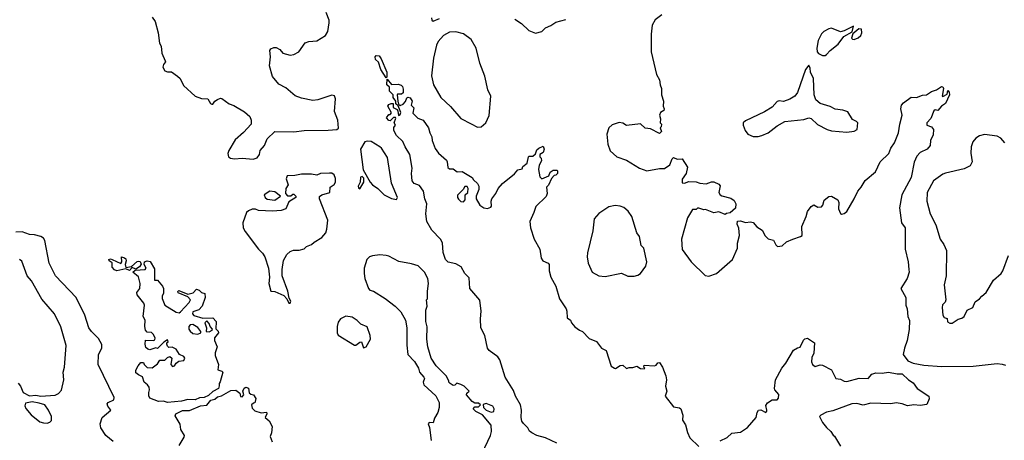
# Model space of a CAD drawing. Extents: x 2220520 to 2384350, y 721165 to 893491.
# Tile 113 of 256: x 2270557 to 2278341, y 797466 to 800789. Entities that reach past the tile are written whole.
import ezdxf

# ---------------------------------------------------------------- set-up
doc = ezdxf.new("R2010")
doc.units = 0

msp = doc.modelspace()

# ---------------------------------------------------------------- linework, layer by layer
at = {"layer": '0CON20XD'}
for points in [[(2271605, 800810), (2271628, 800775), (2271652, 800685), (2271662, 800605), (2271675, 800580), (2271680, 800525), (2271708, 800465), (2271708.8, 800455), (2271694.2, 800435), (2271688.9, 800415), (2271704.3, 800385), (2271725, 800376.9), (2271757.7, 800377.7), (2271805, 800343.3), (2271826.2, 800325), (2271850.5, 800270.5), (2271945, 800186), (2271995, 800167.1), (2272043.8, 800163.8), (2272065, 800127.5), (2272075, 800122.5), (2272085, 800122.5), (2272100, 800145), (2272120.3, 800159.7), (2272145, 800170), (2272155, 800166.7), (2272213.9, 800123.9), (2272250.7, 800110.7), (2272335, 800062.5), (2272377.5, 800025), (2272387.5, 799995), (2272387.5, 799965), (2272325, 799897.5), (2272260.5, 799839.5), (2272210, 799755), (2272203, 799733), (2272206.4, 799706.4), (2272224.2, 799694.2), (2272255, 799691.2)], [(2272255, 799691.2), (2272315, 799696.2), (2272403.6, 799686.4), (2272435, 799697.5), (2272452.5, 799725), (2272457.5, 799755), (2272492.5, 799795), (2272513, 799847), (2272573, 799907), (2272725, 799903.3), (2272805, 799913.3), (2272995, 799916.7), (2273065, 799922.5), (2273078.3, 799931.7), (2273072.5, 799995), (2273045.8, 800065), (2273053.8, 800165), (2273045, 800186.7), (2273025, 800193.8), (2272915, 800155.8), (2272875, 800152), (2272785, 800168.9), (2272735, 800187.3), (2272660.8, 800250.8), (2272605, 800280), (2272555, 800340), (2272532.5, 800425), (2272540, 800495), (2272534.3, 800545), (2272541.4, 800558.6), (2272565, 800570), (2272585, 800568.8), (2272613, 800553), (2272637.5, 800525), (2272695, 800509.4), (2272725, 800513.5), (2272764.6, 800535.4), (2272815, 800607.5), (2272842.6, 800617.4), (2272905, 800622.7), (2272975.6, 800665), (2272993.6, 800695), (2273004.4, 800765), (2273003.3, 800785), (2272979.4, 800845)], [(2273813.1, 800803.1), (2273816.4, 800786.4), (2273825, 800777.5), (2273875, 800800)], [(2275632.7, 800827.3), (2275581.5, 800788.5), (2275558.1, 800745), (2275548.9, 800675), (2275550, 800535), (2275591.2, 800355), (2275615.6, 800315), (2275620.8, 800275), (2275632, 800245), (2275630.8, 800195), (2275648, 800145), (2275643.3, 800105), (2275653.3, 800085), (2275649.3, 800070.7), (2275623.8, 800055), (2275614, 800035), (2275622.5, 800005), (2275620, 799975), (2275630, 799965), (2275627, 799943), (2275620, 799935), (2275630, 799905), (2275615, 799890), (2275545, 799927.5), (2275501.7, 799931.7), (2275465, 799967.5), (2275355, 799952.5), (2275325, 799972.5), (2275295, 799977.5), (2275241.2, 799958.8), (2275213.8, 799935), (2275198.8, 799885), (2275205.8, 799805), (2275225, 799753.3), (2275277.5, 799705), (2275355, 799680), (2275455.8, 799615.8), (2275515, 799595.8), (2275615, 799613.3), (2275655, 799612.5), (2275696.4, 799643.6), (2275715, 799690), (2275725, 799700), (2275755, 799687.5), (2275795, 799690), (2275837.5, 799625), (2275826.7, 799575), (2275795, 799530), (2275795, 799500), (2275815, 799496.7), (2275845, 799510), (2275905, 799508.8), (2275935, 799496.7), (2275983.6, 799493.6), (2276025, 799508.8), (2276045, 799508.8), (2276085, 799488.8), (2276095, 799477.5), (2276084, 799425), (2276095, 799406.2), (2276107.5, 799397.5), (2276178.8, 799378.8), (2276205, 799360), (2276218, 799335), (2276215, 799300), (2276175, 799262.5), (2276145, 799257.5), (2276135, 799250), (2276085, 799271.2), (2276045, 799263.8), (2275979.3, 799289.3), (2275965, 799287.5), (2275925, 799300), (2275915, 799300), (2275905, 799290), (2275875, 799290), (2275837.5, 799225), (2275790, 799055), (2275795, 798972.5), (2275865, 798876.7), (2275975, 798768.8), (2276005.9, 798764.1), (2276065, 798783.3), (2276192.5, 798895), (2276232.5, 798985), (2276233, 799023), (2276246.7, 799085), (2276243, 799143), (2276230, 799175), (2276233, 799197), (2276255, 799198.8), (2276295, 799186.2), (2276335, 799192), (2276355, 799186.7), (2276385, 799153.3), (2276426.4, 799126.4), (2276451.7, 799081.7), (2276475, 799057.5), (2276516.4, 799046.4), (2276535, 799010), (2276548.3, 798998.3), (2276585, 799002.5), (2276620, 799035), (2276670, 799055), (2276730, 799075), (2276742.5, 799085), (2276740, 799155), (2276775.9, 799234.1), (2276786.4, 799273.6), (2276815, 799312.5), (2276835, 799327.5), (2276866.7, 799306.7), (2276895, 799310), (2276905.8, 799324.2), (2276916.5, 799363.5), (2276955, 799392), (2276975.8, 799395.8), (2277026.2, 799365), (2277033.8, 799345), (2277031.4, 799295), (2277047, 799257), (2277055, 799252.5), (2277075, 799256.7), (2277096.2, 799275), (2277155, 799373.3), (2277184.3, 799435), (2277209.4, 799465), (2277240.2, 799519.8), (2277324, 799586), (2277360, 799665), (2277427.2, 799732.8), (2277445, 799773.8), (2277472.9, 799815), (2277504.6, 799895.4), (2277514.5, 799965), (2277533.1, 800035), (2277522.5, 800085), (2277528.8, 800115), (2277545, 800133.3), (2277604.1, 800175.9), (2277645.9, 800174.1)], [(2274472.3, 800792.3), (2274525, 800760), (2274582.7, 800702.7), (2274635, 800684), (2274683.6, 800696.4), (2274713.9, 800726.1), (2274755, 800744), (2274795, 800770.8), (2274875, 800791.9)], [(2276905, 800506.9), (2276925, 800507.1), (2276935, 800514.3), (2276963.5, 800546.5), (2277028, 800595), (2277072.3, 800657.7), (2277137.5, 800692.5), (2277148.3, 800738.3), (2277075, 800700), (2277045, 800693.3), (2276975, 800721.2), (2276955, 800718), (2276915, 800696.7), (2276895, 800676.7), (2276870, 800625), (2276860, 800565), (2276861.2, 800535), (2276871.4, 800521.4), (2276905, 800506.9)], [(2274175, 799940.8), (2274205, 799942.5), (2274240.8, 799975), (2274268.9, 800031.1), (2274282.5, 800185), (2274258.8, 800235), (2274234.2, 800344.2), (2274195.9, 800445.9), (2274165.6, 800565.6), (2274125, 800633.3), (2274065, 800678.8), (2274005, 800693.3), (2273955, 800690), (2273907.5, 800665), (2273865, 800616.7), (2273852.1, 800587.9), (2273828.5, 800485), (2273812.9, 800345), (2273827.1, 800275), (2273886, 800175), (2273962.6, 800102.6), (2274045, 800007.5), (2274125.6, 799965.6), (2274175, 799940.8)], [(2277155, 800633.3), (2277185, 800646.7), (2277206.2, 800665), (2277214, 800685), (2277212.5, 800715), (2277192.3, 800717.7), (2277142.5, 800677.5), (2277133.9, 800643.9), (2277140, 800635), (2277155, 800633.3)], [(2273455, 800330), (2273411.2, 800395), (2273393.6, 800453.6), (2273370, 800475), (2273366.7, 800495), (2273375, 800506.7), (2273400, 800505), (2273415, 800480), (2273460, 800375), (2273460, 800335), (2273455, 800330)], [(2276395, 799866.7), (2276425, 799873.8), (2276475, 799896.2), (2276545, 799951.2), (2276605, 799984), (2276755, 800001.4), (2276795, 800014.2), (2276815, 800008), (2276865, 799960), (2276941.3, 799921.3), (2276975, 799911.4), (2277095, 799900), (2277155, 799909.4), (2277177.2, 799922.8), (2277181.9, 799975), (2277173.8, 799985), (2277141.1, 800001.1), (2277105, 800061.1), (2277065, 800074.3), (2277005, 800081.9), (2276963.2, 800103.2), (2276885, 800127.5), (2276852, 800155), (2276838.6, 800195), (2276832, 800325), (2276808.8, 800375), (2276806.1, 800406.1), (2276795, 800430), (2276768.8, 800395), (2276705.8, 800215), (2276685, 800185.8), (2276645, 800162.5), (2276595, 800144), (2276562, 800148), (2276545, 800143.8), (2276505, 800098.8), (2276445, 800061.2), (2276295, 799990), (2276277.5, 799975), (2276277.5, 799955), (2276292.5, 799915), (2276312.5, 799885), (2276355, 799867.5), (2276395, 799866.7)], [(2274802.3, 797442.3), (2274714.6, 797484.6), (2274645, 797503.5), (2274605, 797524.4), (2274587.6, 797537.6), (2274574, 797565), (2274538.8, 797598.8), (2274527.8, 797617.8), (2274521.2, 797645), (2274524.6, 797705), (2274516.4, 797746.4), (2274477.8, 797815), (2274460.4, 797860.4), (2274394.8, 797964.8), (2274352.5, 798102.5), (2274336.6, 798126.6), (2274267.8, 798175), (2274254.6, 798195), (2274234.5, 798294.5), (2274203.6, 798355), (2274200, 798425), (2274205.8, 798485), (2274195, 798572.5), (2274116.7, 798665), (2274109.5, 798749.5), (2274076.7, 798785), (2274047.1, 798837.1), (2274005, 798860), (2273945, 798874.4), (2273924.3, 798895), (2273905, 798950), (2273900, 799025), (2273883.8, 799055), (2273815, 799127.5), (2273776.2, 799195), (2273767.5, 799255), (2273774.4, 799335), (2273759.2, 799375), (2273748.9, 799435), (2273718.5, 799478.5), (2273675.9, 799495.9), (2273660, 799515), (2273653.8, 799575), (2273660, 799615), (2273640.5, 799725), (2273603.1, 799785), (2273586.8, 799826.8), (2273535, 799874.4), (2273514.4, 799915), (2273513.8, 799936.2), (2273527.5, 799955), (2273517.5, 799975), (2273531.7, 800011.7), (2273527.5, 800017.5), (2273513, 800017), (2273485, 799990), (2273475, 799993.3), (2273457.5, 800015), (2273475, 800040), (2273485, 800040), (2273497, 800053), (2273467.5, 800105), (2273475, 800120), (2273493, 800127), (2273508.3, 800128.3), (2273510, 800095), (2273540, 800080), (2273547.5, 800067.5), (2273552.5, 800032.5), (2273565, 800040), (2273570, 800055), (2273548.3, 800108.3), (2273530, 800125), (2273530, 800145), (2273510, 800175), (2273510, 800195), (2273480, 800225), (2273480, 800255), (2273460, 800275), (2273461.7, 800318.3), (2273496.4, 800276.4), (2273548.8, 800278.8), (2273572.5, 800272.5), (2273582.5, 800262.5), (2273589.5, 800239.5), (2273588, 800212), (2273575, 800200), (2273545, 800200), (2273540, 800195), (2273547.5, 800145), (2273551.7, 800121.7), (2273565, 800112.5), (2273588, 800122), (2273608, 800142), (2273617, 800173), (2273625, 800177.5), (2273645, 800172.5), (2273658.8, 800145), (2273653, 800113), (2273671.7, 800091.7), (2273665, 800050), (2273705, 800012.5), (2273746.7, 799995), (2273788.8, 799935), (2273798.8, 799895), (2273816.2, 799865), (2273816.7, 799835), (2273840.5, 799770.5), (2273866.7, 799735), (2273930, 799680), (2273937.5, 799665), (2273941.7, 799621.7), (2273955, 799610), (2273985, 799610), (2274015, 799587.5), (2274055, 799590), (2274133, 799543), (2274143.6, 799523.6), (2274177.5, 799495), (2274187.5, 799475), (2274187, 799447), (2274166.7, 799395), (2274166.7, 799375), (2274195, 799322.5), (2274225, 799302.5), (2274255, 799296.7), (2274281.7, 799308.3), (2274286.4, 799316.4), (2274283.3, 799355), (2274290, 799375), (2274321.2, 799415), (2274338.8, 799455), (2274375, 799496.2), (2274468.6, 799571.4), (2274495, 799602.5), (2274528.3, 799611.7), (2274535, 799630), (2274570, 799655), (2274580, 799705), (2274585, 799710), (2274615, 799710), (2274635, 799730), (2274645, 799760), (2274660, 799775), (2274695, 799790), (2274702.5, 799765), (2274695, 799740), (2274670, 799725), (2274670, 799705), (2274680, 799695), (2274682.5, 799675), (2274665, 799640)], [(2277645.9, 800174.1), (2277695, 800193.8), (2277725, 800196.2), (2277765, 800221.2), (2277805.9, 800234.1), (2277845, 800262.5), (2277855, 800260), (2277860, 800245), (2277850, 800185), (2277855, 800182.5), (2277888.3, 800201.7), (2277895, 800230), (2277906.4, 800216.4), (2277907.5, 800195), (2277875, 800127.5), (2277843.6, 800106.4), (2277817, 800073), (2277795, 800077.5), (2277785, 800070), (2277760.7, 800009.3), (2277730, 799975), (2277730, 799955), (2277765, 799942.5), (2277780.7, 799920.7), (2277779.3, 799880.7), (2277756.7, 799835), (2277756.2, 799795), (2277732.5, 799765), (2277675, 799740), (2277649.7, 799710.3), (2277627.5, 799662.5), (2277605, 799541.2), (2277530, 799405), (2277513.2, 799303.2), (2277528, 799185), (2277558, 799145), (2277556.2, 798975), (2277580, 798875), (2277586.2, 798815), (2277588.8, 798795), (2277573.8, 798745), (2277523.1, 798665), (2277562.5, 798595), (2277564, 798535), (2277573.1, 798505), (2277579.2, 798445), (2277592.3, 798412.3), (2277588.8, 798341.2), (2277572.9, 798255), (2277551.4, 798195), (2277541.2, 798145), (2277577.5, 798095), (2277620, 798075), (2277705, 798058.8), (2277845, 798048.6), (2278095, 798051.2), (2278285, 798073.6), (2278325, 798068.6), (2278350.3, 798060.3)], [(2278345.8, 799815), (2278315, 799853.3), (2278285, 799870), (2278185, 799881.2), (2278145, 799871.2), (2278115, 799853.8), (2278092, 799825), (2278078, 799785), (2278076, 799735), (2278086, 799665), (2278071.2, 799635), (2278025, 799611.9), (2277875, 799577.5), (2277855, 799568.1), (2277782, 799515), (2277730.8, 799425), (2277728.1, 799355), (2277755.7, 799255), (2277799.4, 799169.4), (2277834.3, 799055), (2277862.7, 799012.7), (2277883.8, 798965), (2277881.2, 798765), (2277866.7, 798695), (2277880, 798575), (2277873, 798557), (2277853.9, 798536.1), (2277848.8, 798515), (2277854, 798455), (2277865, 798436.7), (2277889.3, 798429.3), (2277893, 798403), (2277910.7, 798390.7), (2277927.7, 798392.3), (2277976.7, 798423.3), (2278005, 798430), (2278025, 798443.3), (2278047.5, 798495), (2278092.5, 798515), (2278110.7, 798559.3), (2278145, 798582.5), (2278162.5, 798605), (2278197.3, 798632.7), (2278255, 798732.5), (2278315.9, 798784.1), (2278330, 798805), (2278374.1, 798925.9)], [(2273535, 799367.5), (2273542.5, 799385), (2273496.9, 799496.9), (2273465, 799700), (2273417.5, 799775), (2273405, 799785.7), (2273335, 799825.8), (2273305, 799830), (2273286.4, 799823.6), (2273252.5, 799765), (2273271.7, 799601.7), (2273326.7, 799505), (2273345, 799483.3), (2273387.5, 799455), (2273437.5, 799405), (2273495, 799376.7), (2273535, 799367.5)], [(2274665, 799640), (2274657.5, 799605), (2274668.3, 799548.3), (2274685, 799532.5), (2274740, 799555), (2274750, 799585), (2274775, 799600), (2274805, 799600), (2274810, 799595), (2274810, 799575), (2274795, 799560), (2274781.7, 799558.3), (2274760, 799535), (2274737, 799483), (2274722.5, 799465), (2274727.5, 799415), (2274718.3, 799391.7), (2274636.4, 799313.6), (2274622.5, 799265), (2274590, 799195), (2274595.8, 799145), (2274624.5, 799054.5), (2274670, 798975), (2274678.8, 798905), (2274692.5, 798885), (2274735, 798866), (2274742, 798855), (2274743.9, 798803.9), (2274756.2, 798755), (2274795.7, 798685), (2274824.1, 798584.1), (2274876.2, 798505), (2274883.3, 798485), (2274883.9, 798433.9), (2274912.5, 798415), (2274920, 798395), (2274945, 798363.3), (2274982.5, 798335), (2275007.5, 798325), (2275059.3, 798269.3), (2275116.1, 798246.1), (2275157.5, 798195), (2275192.5, 798175), (2275233, 798053), (2275260, 798035), (2275266.7, 798033.3), (2275305, 798057.5), (2275325, 798060), (2275355, 798032.5), (2275375, 798042.5), (2275405, 798042.5), (2275435, 798052.5), (2275465, 798032.5), (2275495, 798030), (2275500, 798035), (2275490, 798045), (2275495, 798060), (2275575, 798053.3), (2275589.3, 798060.7), (2275601.7, 798078.3), (2275615, 798080), (2275640, 798045), (2275666.4, 797976.4), (2275670, 797945), (2275662.5, 797895), (2275672.5, 797855), (2275660, 797815), (2275725, 797730), (2275773.3, 797723.3), (2275783.6, 797713.6), (2275800, 797665), (2275797.5, 797625), (2275819.5, 797589.5), (2275836.8, 797526.8), (2275855, 797486.7), (2275925, 797417.5)], [(2272695, 798550), (2272700, 798565), (2272688.3, 798588.3), (2272677.5, 798645), (2272632.5, 798765), (2272632.5, 798815), (2272643.6, 798886.4), (2272667.5, 798935), (2272695, 798957.5), (2272720.7, 798969.3), (2272765, 798967.5), (2272805, 798980), (2272825, 798997.5), (2272865, 799012.5), (2272885, 799032.5), (2272945, 799067.5), (2272976.7, 799105), (2272985.9, 799134.1), (2272993.8, 799205), (2272927.5, 799375), (2272928.3, 799391.7), (2272945, 799406.7), (2273007.5, 799425), (2273012.5, 799465), (2273043, 799487), (2273052.5, 799505), (2273052.5, 799535), (2273043.6, 799563.6), (2273025.7, 799575.7), (2273005, 799577.5), (2272935, 799573.3), (2272905, 799560), (2272865, 799570), (2272785, 799570), (2272733, 799557), (2272672.5, 799555), (2272662.3, 799532.3), (2272680, 799485), (2272661.2, 799455), (2272657.5, 799415), (2272675, 799397.5), (2272701.7, 799398.3), (2272715, 799410), (2272725, 799410), (2272740, 799395), (2272740, 799385), (2272685, 799350), (2272660, 799295), (2272625, 799282.5), (2272555, 799277.5), (2272445, 799282.5), (2272421.7, 799291.7), (2272395, 799292.5), (2272365, 799280), (2272350, 799265), (2272322, 799185), (2272324, 799145), (2272339.2, 799115), (2272444.5, 798975), (2272477.5, 798945), (2272495.5, 798915), (2272524.4, 798825), (2272530.8, 798755), (2272526, 798705), (2272542.5, 798645), (2272575, 798642.5), (2272645, 798610), (2272670, 798585), (2272685, 798550), (2272695, 798550)], [(2273245, 799453.3), (2273276.7, 799505), (2273277, 799537), (2273265, 799550), (2273250, 799545), (2273247.5, 799505), (2273234, 799475), (2273235, 799460), (2273245, 799453.3)], [(2272575, 799363.3), (2272620, 799395), (2272575, 799428), (2272535, 799433.8), (2272490, 799405), (2272496.7, 799385), (2272512.3, 799372.3), (2272575, 799363.3)], [(2274065, 799350), (2274077.5, 799365), (2274080, 799405), (2274100, 799425), (2274102.5, 799455), (2274095, 799470), (2274075, 799470), (2274063, 799447), (2274018.3, 799401.7), (2274017.5, 799385), (2274025, 799370), (2274043.3, 799353.3), (2274065, 799350)], [(2275185, 798761.4), (2275315, 798787.5), (2275365, 798764), (2275415, 798764), (2275445, 798771.2), (2275465, 798783.8), (2275507.3, 798842.7), (2275513.8, 798875), (2275490, 798985), (2275470, 799005), (2275456.2, 799075), (2275436.1, 799106.1), (2275396, 799235), (2275366.8, 799276.8), (2275334.4, 799304.4), (2275305, 799315.6), (2275265, 799320), (2275215, 799311.4), (2275135, 799258.6), (2275097.5, 799215), (2275087.7, 799122.3), (2275046.4, 798946.4), (2275044.2, 798915), (2275052, 798865), (2275084, 798795), (2275134.3, 798764.3), (2275185, 798761.4)], [(2271296.1, 797456.1), (2271238.5, 797505), (2271197.5, 797565), (2271192.5, 797595), (2271207.5, 797645), (2271276.2, 797705), (2271254, 797735), (2271248.8, 797755), (2271256.2, 797765), (2271300, 797785), (2271304.4, 797805), (2271176.9, 798065), (2271180.8, 798145), (2271206.8, 798195), (2271205, 798222), (2271180.6, 798270.6), (2271125, 798325.4), (2271104.4, 798354.4), (2271071.3, 798455), (2271004.3, 798594.3), (2270839.4, 798765), (2270789.5, 798865), (2270754.4, 799045), (2270745, 799062), (2270725, 799075.7), (2270675, 799089.1), (2270635, 799090.9), (2270575, 799113.6), (2270525, 799109.4)], [(2274213.3, 797365), (2274280, 797505), (2274286.7, 797535), (2274283.3, 797585), (2274217, 797667), (2274164.3, 797694.3), (2274142.5, 797715), (2274155, 797730), (2274185, 797730), (2274200, 797745), (2274185, 797760), (2274155, 797760), (2274135, 797772.5), (2274090, 797825), (2274091.7, 797838.3), (2274110, 797855), (2274070, 797895), (2274045, 797907.5), (2274012.5, 797917.5), (2273998.3, 797901.7), (2273985, 797900), (2273960, 797915), (2273950, 797925), (2273950, 797935), (2273927.5, 797975), (2273848.8, 798055), (2273808.8, 798115), (2273783.3, 798205), (2273776.7, 798265), (2273777, 798363), (2273767.5, 798405), (2273767.5, 798495), (2273777.5, 798525), (2273772.5, 798575), (2273780, 798585), (2273780, 798645), (2273790, 798705), (2273782.5, 798745), (2273756.7, 798795), (2273707.5, 798845), (2273655, 798860.8), (2273555, 798878.8), (2273475, 798921.2), (2273453.3, 798926.7), (2273405, 798931.2), (2273345, 798923.3), (2273322.5, 798915), (2273302, 798895), (2273281.4, 798825), (2273280.8, 798785), (2273286, 798745), (2273313.3, 798665), (2273325, 798653.3), (2273355, 798643.3), (2273447.3, 798587.3), (2273525.8, 798525.8), (2273570.5, 798480.5), (2273605.9, 798415.9), (2273616.2, 798355), (2273616.4, 798216.4), (2273626.7, 798145), (2273678.8, 798088.8), (2273710, 798035), (2273717.5, 798005), (2273752.5, 797965), (2273757.5, 797955), (2273747.5, 797925), (2273752.5, 797905), (2273846.4, 797816.4), (2273872.5, 797765), (2273872.5, 797725), (2273862.5, 797685), (2273835, 797640), (2273826.1, 797603.9), (2273795, 797607.5), (2273786.7, 797595), (2273796.4, 797566.4), (2273810, 797465)], [(2270545, 797918.6), (2270563.5, 797895), (2270584.7, 797844.7), (2270635, 797817.8), (2270685, 797821.4), (2270725, 797814.3), (2270836.4, 797823.6), (2270863.3, 797835), (2270888, 797862), (2270906.7, 797945), (2270900, 798005), (2270912, 798045), (2270924, 798215), (2270883.2, 798363.2), (2270831.9, 798465), (2270731.5, 798581.5), (2270650, 798725), (2270615, 798766.2), (2270572.4, 798882.4), (2270555, 798894.2)], [(2271325, 798805.8), (2271305, 798812.5), (2271286.9, 798835), (2271287.7, 798867.7), (2271263.8, 798885), (2271261.2, 798895), (2271275, 798899.2), (2271287.5, 798895), (2271357, 798863), (2271363.6, 798876.4), (2271362.5, 798915), (2271385, 798908), (2271395, 798900), (2271398.6, 798885), (2271390, 798855), (2271395, 798830), (2271441.7, 798838.3), (2271485, 798877.5), (2271495, 798882), (2271508.3, 798878.3), (2271518.3, 798858.3), (2271505, 798836), (2271475, 798817.5), (2271445, 798830), (2271425, 798807.5), (2271395, 798820), (2271325, 798805.8)], [(2271725, 797765.8), (2271693.6, 797776.4), (2271655, 797773.8), (2271585, 797800), (2271576.4, 797816.4), (2271576.4, 797843.6), (2271583.8, 797865), (2271580, 797885), (2271566.7, 797905), (2271541.2, 797925), (2271528.3, 797968.3), (2271495, 797982.5), (2271475, 798000), (2271475, 798020), (2271492.5, 798055), (2271515, 798080), (2271535, 798080), (2271540, 798065), (2271565, 798040), (2271605, 798037.5), (2271645, 798070), (2271665, 798100), (2271705, 798100), (2271725, 798120), (2271745, 798127.5), (2271760, 798115), (2271752.5, 798065), (2271765, 798050), (2271780, 798055), (2271793.6, 798076.4), (2271815, 798090), (2271855, 798097.5), (2271862.5, 798115), (2271855, 798127.5), (2271820, 798145), (2271792.5, 798185), (2271761.7, 798201.7), (2271735, 798200), (2271725, 798210), (2271720, 798225), (2271720, 798235), (2271730, 798245), (2271725, 798260), (2271695, 798242.5), (2271647.5, 798192.5), (2271633.6, 798196.4), (2271585, 798180), (2271570, 798185), (2271555, 798200), (2271547.5, 798225), (2271551.7, 798258.3), (2271615, 798253.3), (2271625, 798260), (2271627.5, 798275), (2271612.5, 798305), (2271598.3, 798318.3), (2271565, 798320), (2271552, 798335), (2271546.2, 798365), (2271550, 798415), (2271532.5, 798445), (2271543.3, 798535), (2271538.8, 798548.8), (2271486.2, 798615), (2271484, 798635), (2271506, 798665), (2271510, 798705), (2271495, 798757.5), (2271450, 798795), (2271470, 798810), (2271550, 798815), (2271556, 798825), (2271540, 798855), (2271543.8, 798875), (2271565, 798884.3), (2271588.9, 798878.9), (2271621.2, 798821.2), (2271621.7, 798731.7), (2271645, 798730), (2271686.7, 798685), (2271693.3, 798665), (2271692.5, 798625), (2271683.6, 798606.4), (2271683.6, 798586.4), (2271704.2, 798535), (2271795, 798477.5), (2271816.7, 798473.3), (2271829.3, 798480.7), (2271896.4, 798553.6), (2271907.5, 798575), (2271885, 798600), (2271810.7, 798630.7), (2271808.3, 798641.7), (2271815, 798650), (2271885, 798620), (2271928.3, 798631.7), (2271955, 798660), (2271975, 798652.5), (2271993, 798633), (2272020, 798625), (2272022.5, 798595), (2272000, 798525), (2271973.6, 798496.4), (2271925, 798480), (2271922.5, 798465), (2271933, 798453), (2272005, 798430), (2272085, 798432.5), (2272108.8, 798405), (2272107, 798347), (2272125, 798327.5), (2272128, 798315), (2272096.7, 798275), (2272097.5, 798255), (2272116.7, 798205), (2272101.7, 798158.3), (2272101.2, 798135), (2272128.8, 798065), (2272122.5, 798022.5), (2272155, 798013.3), (2272163.3, 798005), (2272142.5, 797927.5), (2272132.5, 797915), (2272133, 797897), (2272128.8, 797875), (2272085, 797852.5), (2272049.5, 797820.5), (2272016.5, 797803.5), (2271977.8, 797802.2), (2271945, 797786.5), (2271885, 797788.6), (2271835, 797774.2), (2271725, 797765.8)], [(2272055, 798323.8), (2272077.5, 798335), (2272080, 798345), (2272062.5, 798365), (2272055, 798390), (2272035, 798410), (2272020, 798395), (2272033.3, 798355), (2272030, 798325), (2272055, 798323.8)], [(2273275, 798197.5), (2273295, 798203.3), (2273330, 798265), (2273326.7, 798295), (2273305, 798362.5), (2273253.9, 798383.9), (2273225, 798413.3), (2273185, 798438.8), (2273135, 798446), (2273092.5, 798425), (2273075, 798400), (2273067.5, 798365), (2273067.5, 798315), (2273075, 798297.5), (2273205, 798216.7), (2273215, 798216.7), (2273245, 798242.5), (2273260, 798245), (2273275, 798197.5)], [(2271965, 798303.3), (2271990, 798315), (2271990, 798325), (2271966.2, 798356.2), (2271925, 798380), (2271905, 798377.5), (2271893.3, 798365), (2271893.8, 798345), (2271905, 798327.5), (2271925, 798310), (2271965, 798303.3)], [(2276095, 797461.2), (2276150.7, 797489.3), (2276188.3, 797521.7), (2276255, 797530), (2276280, 797545), (2276311.7, 797568.3), (2276378.8, 797645), (2276386.7, 797685), (2276397.5, 797705), (2276417.3, 797707.3), (2276455, 797686.2), (2276463.8, 797695), (2276464, 797705), (2276455, 797740), (2276467.9, 797762.1), (2276505, 797784.5), (2276545, 797786.9), (2276555, 797798), (2276559.1, 797829.1), (2276526.7, 797865), (2276524.4, 797875), (2276531.9, 797945), (2276581.9, 798035), (2276614.2, 798075), (2276675, 798177.5), (2276705, 798197.5), (2276728.3, 798201.7), (2276752.7, 798257.3), (2276765, 798268.8), (2276785, 798273.3), (2276840, 798235), (2276834.2, 798155), (2276819.3, 798120.7), (2276816.7, 798085), (2276823.9, 798063.9), (2276845, 798050), (2276885, 798061.2), (2276905, 798060), (2276975, 798022.5), (2277010, 797955), (2277045, 797950), (2277075, 797933.8), (2277095, 797931.2), (2277195, 797958), (2277266, 797954), (2277295, 797988.8), (2277325, 798000), (2277375, 797997.1), (2277425, 798005.6), (2277495, 797991.2), (2277535, 797990), (2277583.6, 797943.6), (2277621.2, 797921.2), (2277653.3, 797875), (2277743.3, 797815), (2277746.4, 797793.6), (2277730, 797750), (2277675, 797740), (2277625, 797746.7), (2277575, 797738.8), (2277534.1, 797754.1), (2277485, 797763.3), (2277445, 797754.3), (2277285, 797760), (2277225, 797744.2), (2277175.9, 797755.9), (2277135, 797754), (2276985, 797699.4), (2276935, 797689.5), (2276891.2, 797665), (2276881.2, 797655), (2276905, 797606.7), (2276935, 797567.5), (2276970, 797535), (2276987, 797507), (2276999.3, 797499.3), (2277045, 797420)], [(2271818.8, 797425), (2271858.3, 797491.7), (2271860, 797505), (2271831.2, 797551.2), (2271825, 797592.5), (2271785, 797660), (2271790, 797675), (2271845, 797700.6), (2271898.3, 797701.7), (2271985, 797739.4), (2272035, 797742.5), (2272068, 797782), (2272098.7, 797791.3), (2272121.7, 797808.3), (2272151.7, 797818.3), (2272225, 797858.8), (2272265, 797862.5), (2272298.3, 797838.3), (2272301.7, 797811.7), (2272315, 797810), (2272330, 797825), (2272320, 797855), (2272331.2, 797878.8), (2272345, 797886.7), (2272365, 797877.5), (2272371.7, 797841.7), (2272385, 797830), (2272406.4, 797826.4), (2272422.5, 797795), (2272417, 797763), (2272405, 797760), (2272390, 797745), (2272395, 797720), (2272415, 797700), (2272465, 797682.5), (2272508.3, 797688.3), (2272510, 797675), (2272497.5, 797645), (2272529.3, 797619.3), (2272552.5, 797575), (2272547.5, 797525), (2272537.5, 797495), (2272552.5, 797455)], [(2270775, 797602.5), (2270795, 797610), (2270807, 797623), (2270807, 797653), (2270783.3, 797705), (2270756.2, 797745), (2270710.3, 797760.3), (2270655, 797769.2), (2270601.7, 797758.3), (2270597.7, 797737.7), (2270605, 797717.5), (2270647, 797667), (2270715, 797612.5), (2270745, 797603.3), (2270775, 797602.5)], [(2274285, 797688.8), (2274305, 797692.5), (2274307.5, 797715), (2274297.5, 797735), (2274245, 797757.5), (2274221.7, 797748.3), (2274222.5, 797725), (2274243.9, 797703.9), (2274285, 797688.8)]]:
    msp.add_lwpolyline(points, dxfattribs=at)

doc.saveas('drawing.dxf')
